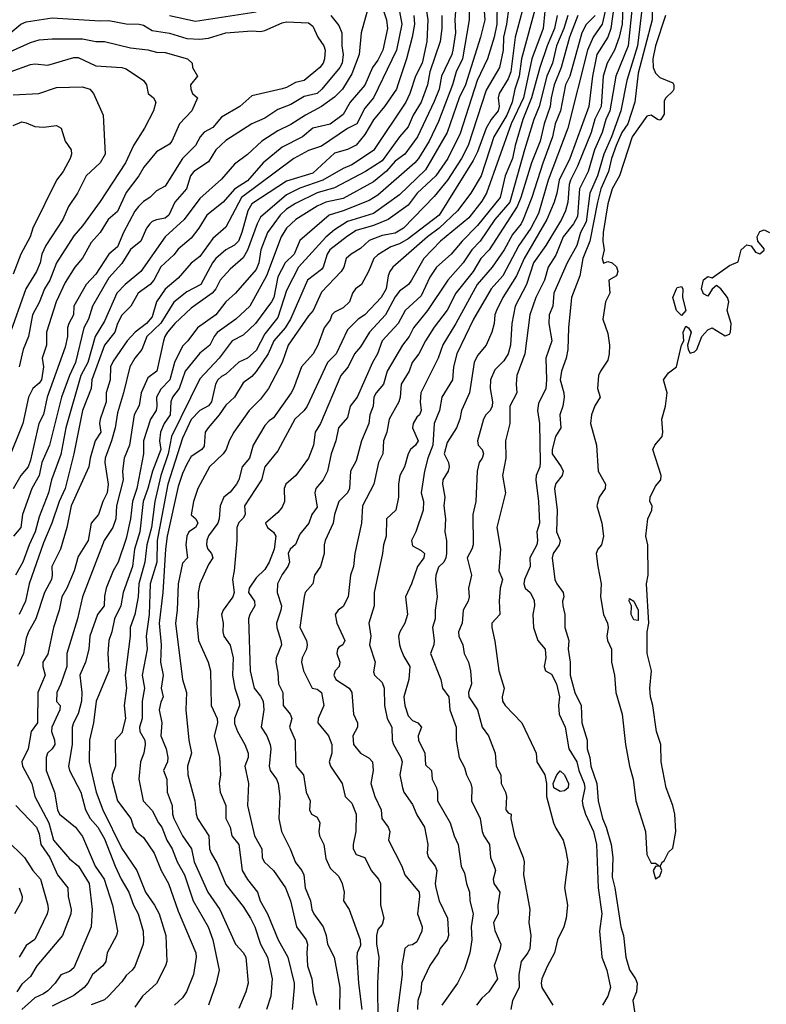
# Model space of a CAD drawing. Header units: metres. Extents: x -51132 to -49532, y -231222 to -229437.
# Tile 134 of 256: x -50923 to -50837, y -230223 to -230110. Entities that reach past the tile are written whole.
import ezdxf

# ---------------------------------------------------------------- set-up
doc = ezdxf.new("R2010")
doc.units = ezdxf.units.M
doc.layers.add('CONTOUR_INDEX', color=1, linetype='Continuous')
doc.layers.add('CONTOUR_INTER', color=3, linetype='Continuous')

msp = doc.modelspace()

# ---------------------------------------------------------------- linework, layer by layer
at = {"layer": 'CONTOUR_INDEX'}
for points, elevation in [([(-50866.7, -230106.26), (-50867.25, -230110.26), (-50867.61, -230111.76), (-50867.65, -230113.26), (-50868.05, -230115.26), (-50869.58, -230117.89), (-50871.68, -230124.26), (-50872.45, -230125.76), (-50874.07, -230128.26), (-50875.58, -230130.11), (-50879.12, -230133.76), (-50880.08, -230134.36), (-50881.58, -230134.63), (-50883.08, -230135.18), (-50884.08, -230136.11), (-50885.14, -230136.76), (-50885.71, -230137.26), (-50886.01, -230138.26), (-50886.31, -230138.76), (-50888.58, -230141.16), (-50889.53, -230143.26), (-50890.08, -230143.87), (-50892.39, -230147.26), (-50893.1, -230149.26), (-50894.69, -230152.26), (-50895.58, -230153.46), (-50896.91, -230154.76), (-50898.66, -230157.26), (-50899.22, -230158.26), (-50899.54, -230159.26), (-50899.89, -230159.76), (-50901.45, -230161.26), (-50902.8, -230163.76), (-50903.32, -230165.26), (-50903.58, -230166.79), (-50903.04, -230167.26), (-50902.83, -230167.76), (-50903.08, -230168.25), (-50903.85, -230168.76), (-50904.07, -230169.26), (-50904.2, -230170.26), (-50903.99, -230171.76), (-50904.58, -230172.37), (-50905.08, -230174.76), (-50905.2, -230177.76), (-50905.4, -230179.26), (-50904.59, -230185.76), (-50904.12, -230187.26), (-50904.2, -230189.26), (-50903.84, -230192.76), (-50903.53, -230194.26), (-50903.99, -230195.76), (-50903.95, -230196.76), (-50903.14, -230199.76), (-50903, -230201.26), (-50902.84, -230201.76), (-50901.56, -230203.76), (-50901.45, -230205.26), (-50901.27, -230205.76), (-50900.58, -230206.97), (-50899.58, -230209.38), (-50897.58, -230211.92), (-50896.76, -230213.26), (-50896.24, -230214.26), (-50895.6, -230216.26), (-50894.77, -230217.76), (-50894.25, -230220.26), (-50894.4, -230222.26), (-50894.92, -230223.76)], 25), ([(-50883.31, -230108.76), (-50884.01, -230111.26), (-50884.21, -230113.76), (-50885.08, -230115.98), (-50886.16, -230117.76), (-50887.08, -230118.69), (-50888.57, -230119.76), (-50890.42, -230120.76), (-50892.08, -230121.84), (-50893.58, -230122.56), (-50895.42, -230123.76), (-50897.08, -230125.27), (-50898.58, -230126.41), (-50900.08, -230128.14), (-50902.58, -230130.35), (-50904.38, -230132.76), (-50906.58, -230134.77), (-50909.36, -230138.76), (-50911.18, -230140.26), (-50912.14, -230141.26), (-50913.58, -230144.47), (-50914.65, -230146.26), (-50915.5, -230149.26), (-50916.29, -230150.76), (-50918.02, -230156.76), (-50918.58, -230159.85), (-50919.68, -230162.76), (-50920.01, -230164.26), (-50921.08, -230167.01), (-50921.54, -230168.76), (-50922.25, -230170.26), (-50922.96, -230172.26), (-50923.83, -230173.76)], 35), ([(-50874.72, -230109.26), (-50874.72, -230110.76), (-50874.89, -230112.26), (-50876.07, -230115.76), (-50876.35, -230117.26), (-50877.08, -230119.26), (-50878, -230120.76), (-50878.58, -230122.1), (-50879.58, -230123.25), (-50881.58, -230126.02), (-50883.48, -230127.26), (-50887.08, -230129.14), (-50889.08, -230129.7), (-50891.58, -230130.95), (-50892.58, -230131.57), (-50893.34, -230132.26), (-50894.79, -230134.26), (-50895.54, -230136.26), (-50895.79, -230137.76), (-50896.08, -230138.52), (-50898.47, -230141.26), (-50899.57, -230142.26), (-50900.72, -230143.76), (-50902.85, -230145.26), (-50903.95, -230146.76), (-50904.58, -230147.38), (-50905.49, -230149.26), (-50906.02, -230151.26), (-50907.08, -230152.33), (-50907.57, -230153.26), (-50907.52, -230154.26), (-50907.62, -230154.76), (-50908.26, -230155.76), (-50909.08, -230158.26), (-50909.08, -230159.76), (-50909.84, -230163.76), (-50910.33, -230165.26), (-50910.57, -230167.26), (-50911.08, -230169.51), (-50911.97, -230172.26), (-50912.58, -230173.26), (-50913.37, -230175.26), (-50913.58, -230176.17), (-50913.61, -230177.26), (-50914.38, -230178.26), (-50915.27, -230180.76), (-50915.36, -230182.26), (-50915.74, -230183.76), (-50916.4, -230185.26), (-50916.18, -230187.26), (-50916.22, -230188.26), (-50916.58, -230189.71), (-50917.14, -230190.76), (-50917.28, -230191.26), (-50917.3, -230193.26), (-50917.71, -230195.76), (-50917.61, -230196.26), (-50916.3, -230198.76), (-50915.77, -230200.76), (-50915.22, -230201.76), (-50914.33, -230202.76), (-50913.58, -230204.1), (-50912.35, -230207.26), (-50911.65, -230208.76), (-50910.76, -230210.26), (-50910.22, -230211.76), (-50909.7, -230212.76), (-50909.11, -230214.76), (-50909.08, -230215.83), (-50909.11, -230216.26), (-50910.08, -230218.84), (-50910.37, -230219.26), (-50911.08, -230219.86), (-50911.58, -230220.59), (-50913.09, -230222.26), (-50913.58, -230222.65), (-50915.08, -230223.24)], 30), ([(-50860.2, -230109.26), (-50860.65, -230110.76), (-50861.51, -230112.76), (-50861.95, -230114.76), (-50862.61, -230116.26), (-50863.5, -230119.76), (-50864.09, -230121.26), (-50865.17, -230124.76), (-50866.89, -230130.76), (-50868.59, -230132.76), (-50870.27, -230135.26), (-50871.25, -230136.26), (-50872.24, -230137.76), (-50874.03, -230139.76), (-50876.37, -230143.26), (-50877.98, -230145.26), (-50878.46, -230146.26), (-50879.22, -230147.26), (-50881, -230150.26), (-50881.42, -230151.76), (-50882.28, -230152.76), (-50882.52, -230153.26), (-50882.61, -230154.26), (-50883.01, -230155.26), (-50883.13, -230156.26), (-50883.94, -230158.26), (-50884.58, -230160.58), (-50885.22, -230161.76), (-50885.34, -230163.76), (-50885.58, -230164.26), (-50886.57, -230165.26), (-50887.07, -230166.76), (-50887.24, -230167.76), (-50888.14, -230169.76), (-50888.27, -230170.26), (-50888.24, -230171.26), (-50888.67, -230172.76), (-50889.36, -230173.76), (-50889.57, -230174.76), (-50890.46, -230175.76), (-50890.57, -230176.26), (-50891.08, -230179.76), (-50890.31, -230181.26), (-50890.22, -230181.76), (-50890.31, -230182.26), (-50890.8, -230183.26), (-50890.86, -230183.76), (-50890.65, -230184.76), (-50889.64, -230186.76), (-50889.08, -230186.89), (-50888.57, -230187.26), (-50888.28, -230188.76), (-50888.96, -230190.26), (-50888.98, -230190.76), (-50887.77, -230192.26), (-50887.36, -230193.26), (-50887.36, -230194.26), (-50887.68, -230195.26), (-50887.51, -230195.76), (-50886.19, -230197.76), (-50885.83, -230199.26), (-50885.08, -230200.02), (-50884.58, -230201.26), (-50884.6, -230203.26), (-50884.93, -230204.76), (-50884.91, -230205.26), (-50884.58, -230205.91), (-50883.58, -230206.26), (-50882.84, -230207.76), (-50881.99, -230208.76), (-50881.77, -230209.26), (-50881.76, -230211.76), (-50881.37, -230213.26), (-50881.58, -230214), (-50882.08, -230214.57), (-50882.24, -230215.26), (-50882.23, -230216.26), (-50881.95, -230217.76), (-50882.11, -230220.76), (-50882.08, -230225.26)], 20), ([(-50853.84, -230108.26), (-50853.94, -230110.26), (-50854.26, -230111.76), (-50854.82, -230113.26), (-50855.64, -230114.76), (-50856.12, -230116.26), (-50856.34, -230119.76), (-50857.08, -230121.22), (-50857.51, -230122.76), (-50859.08, -230126.62), (-50859.88, -230128.26), (-50860.03, -230128.76), (-50860.2, -230130.76), (-50860.46, -230131.76), (-50860.93, -230132.76), (-50862.72, -230135.76), (-50864.16, -230137.76), (-50864.97, -230140.26), (-50866.27, -230142.76), (-50866.63, -230144.76), (-50866.79, -230147.26), (-50867.08, -230148.25), (-50867.58, -230149.07), (-50868.58, -230150.09), (-50869.1, -230151.26), (-50869.14, -230152.26), (-50868.88, -230153.76), (-50868.91, -230154.26), (-50869.14, -230154.76), (-50869.63, -230155.26), (-50869.91, -230155.76), (-50870.6, -230158.26), (-50870.53, -230158.76), (-50870.07, -230159.26), (-50869.89, -230159.76), (-50870.04, -230160.26), (-50870.4, -230160.76), (-50870.65, -230161.76), (-50870.78, -230165.26), (-50871.12, -230166.76), (-50871.09, -230170.26), (-50871.23, -230170.76), (-50871.79, -230171.76), (-50871.27, -230173.76), (-50871.62, -230175.26), (-50871.55, -230176.26), (-50871.66, -230176.76), (-50872.26, -230177.76), (-50872.36, -230179.26), (-50872.78, -230180.26), (-50872.76, -230180.76), (-50872.28, -230181.76), (-50872.15, -230182.76), (-50871.65, -230183.76), (-50871.42, -230184.76), (-50871.3, -230186.26), (-50871.65, -230187.26), (-50871.59, -230187.76), (-50870.59, -230189.26), (-50870.06, -230191.26), (-50869.32, -230192.26), (-50868.57, -230194.26), (-50868.44, -230195.76), (-50867.92, -230196.76), (-50867.88, -230197.76), (-50867.36, -230198.76), (-50867.26, -230199.26), (-50867.34, -230200.76), (-50867.08, -230201.11), (-50866.73, -230201.26), (-50866.77, -230201.76), (-50866.32, -230203.76), (-50865.32, -230206.26), (-50865.22, -230206.76), (-50865.29, -230208.26), (-50864.58, -230212.26), (-50864.67, -230213.76), (-50864.45, -230215.26), (-50864.56, -230216.76), (-50864.78, -230217.26), (-50865.55, -230218.26), (-50865.84, -230219.76), (-50865.78, -230221.26), (-50866.57, -230222.76), (-50866.77, -230223.76)], 15), ([(-50924.08, -230118.42), (-50921.13, -230118.26), (-50919.08, -230117.58), (-50916.08, -230117.49), (-50915.27, -230117.76), (-50914.84, -230118.26), (-50913.72, -230120.76), (-50913.49, -230125.26), (-50914.08, -230126.26), (-50915.68, -230127.76), (-50916.68, -230129.76), (-50917.72, -230131.26), (-50918.35, -230132.76), (-50920.33, -230135.76), (-50920.77, -230136.76), (-50920.99, -230137.76), (-50921.39, -230138.76), (-50922.62, -230140.76), (-50924.58, -230146.3)], 40), ([(-50923.39, -230209.76), (-50923.05, -230210.76), (-50923.1, -230211.26), (-50923.94, -230212.76)], 35)]:
    msp.add_lwpolyline(points, dxfattribs=dict(at, elevation=elevation))
at = {"layer": 'CONTOUR_INTER'}
for points, elevation in [([(-50868.29, -230104.76), (-50868.38, -230110.26), (-50868.67, -230111.76), (-50869.46, -230114.26), (-50870.62, -230116.76), (-50872.58, -230122.87), (-50874.03, -230125.76), (-50875.41, -230127.76), (-50877.54, -230129.76), (-50878.58, -230131.11), (-50880.9, -230132.76), (-50882.58, -230133.48), (-50884.58, -230134.04), (-50885.58, -230134.69), (-50887.59, -230136.26), (-50887.93, -230136.76), (-50888.38, -230138.26), (-50888.58, -230138.55), (-50890.17, -230139.76), (-50892.12, -230144.26), (-50892.76, -230145.26), (-50894.07, -230146.76), (-50894.7, -230148.26), (-50896.08, -230150.27), (-50896.58, -230150.86), (-50897.58, -230151.58), (-50898.58, -230153.24), (-50899.58, -230154.17), (-50900.34, -230155.26), (-50901.64, -230156.76), (-50901.95, -230157.26), (-50902.08, -230158.9), (-50902.34, -230159.26), (-50903.58, -230160.08), (-50904.08, -230160.97), (-50904.58, -230162.02), (-50905.08, -230163.53), (-50906.34, -230169.26), (-50906.55, -230170.76), (-50906.84, -230175.76), (-50907.26, -230179.26), (-50907.04, -230181.76), (-50907.1, -230183.76), (-50906.82, -230185.26), (-50907.02, -230186.76), (-50906.79, -230187.76), (-50907.08, -230188.37), (-50907.25, -230189.26), (-50906.95, -230190.76), (-50907.08, -230192.26), (-50906.46, -230193.76), (-50906.28, -230194.76), (-50906.29, -230195.26), (-50906.77, -230196.26), (-50906.37, -230197.26), (-50906.33, -230198.76), (-50905.75, -230200.26), (-50905.73, -230201.26), (-50905.57, -230201.76), (-50904.57, -230203.76), (-50903.54, -230205.26), (-50903.22, -230206.76), (-50901.66, -230210.26), (-50900.28, -230212.26), (-50898.49, -230216.26), (-50897.58, -230217.23), (-50897.27, -230217.76), (-50897.02, -230220.76), (-50897.27, -230221.76), (-50898.08, -230223.67)], 26), ([(-50871.52, -230105.76), (-50871.54, -230109.76), (-50872.32, -230114.26), (-50873.07, -230115.76), (-50873.47, -230117.26), (-50875.08, -230121.47), (-50876.15, -230123.76), (-50877.39, -230125.76), (-50877.8, -230126.26), (-50882.08, -230129.96), (-50883.08, -230130.59), (-50886.08, -230131.77), (-50887.69, -230132.26), (-50891.08, -230135.19), (-50891.7, -230136.76), (-50892.74, -230137.76), (-50893.58, -230139.38), (-50894.05, -230141.76), (-50894.34, -230142.26), (-50896.17, -230144.76), (-50897.58, -230146.1), (-50898.84, -230146.76), (-50900.34, -230148.76), (-50902.58, -230151.12), (-50905.86, -230157.76), (-50906.23, -230159.76), (-50907.07, -230162.26), (-50907.78, -230165.26), (-50908.15, -230168.26), (-50908.7, -230170.26), (-50908.9, -230172.26), (-50909.61, -230174.76), (-50909.7, -230176.26), (-50910.07, -230178.26), (-50910.59, -230179.76), (-50910.6, -230180.76), (-50911.19, -230185.26), (-50911.02, -230186.76), (-50911.3, -230188.76), (-50911.15, -230190.26), (-50911.58, -230191.91), (-50912.34, -230192.76), (-50912.31, -230195.76), (-50912.68, -230196.76), (-50912.71, -230197.26), (-50912.05, -230199.76), (-50910.52, -230201.76), (-50910.23, -230202.76), (-50909.93, -230203.26), (-50909.08, -230203.96), (-50907.84, -230205.76), (-50907.04, -230207.76), (-50906.2, -230209.26), (-50905.08, -230212.44), (-50903.05, -230217.26), (-50903, -230217.76), (-50903.3, -230219.76), (-50904.13, -230221.76), (-50904.58, -230222.43), (-50905.51, -230223.26)], 28), ([(-50855.41, -230106.76), (-50856.25, -230110.26), (-50857.28, -230111.76), (-50857.94, -230113.26), (-50860.19, -230122.26), (-50862.46, -230128.26), (-50863.58, -230132.07), (-50864.47, -230133.76), (-50865.83, -230135.76), (-50867.67, -230139.26), (-50869.01, -230140.76), (-50871.06, -230144.26), (-50872.97, -230148.26), (-50873.35, -230149.76), (-50873.47, -230151.26), (-50874.7, -230153.26), (-50874.96, -230154.76), (-50875.57, -230156.26), (-50875.73, -230158.76), (-50876.31, -230160.26), (-50876.71, -230161.76), (-50877.07, -230164.26), (-50876.81, -230165.26), (-50876.85, -230166.26), (-50877.68, -230168.76), (-50878.2, -230169.76), (-50878.08, -230170.38), (-50877.08, -230170.9), (-50876.69, -230171.26), (-50876.79, -230171.76), (-50877.5, -230172.76), (-50878.18, -230174.76), (-50878.88, -230176.26), (-50878.64, -230178.26), (-50878.96, -230179.26), (-50879.56, -230180.26), (-50879.68, -230180.76), (-50879.59, -230181.76), (-50879.42, -230182.26), (-50879.08, -230183.11), (-50878.38, -230184.26), (-50878.49, -230185.76), (-50879.07, -230187.76), (-50878.97, -230188.76), (-50878.58, -230189.94), (-50878.08, -230190.49), (-50877.45, -230190.76), (-50877.03, -230191.26), (-50877.43, -230192.26), (-50877.41, -230192.76), (-50876.66, -230194.26), (-50876.58, -230195.6), (-50875.91, -230196.26), (-50875.81, -230197.26), (-50875.31, -230198.26), (-50875.2, -230198.76), (-50875.21, -230199.76), (-50873.74, -230202.26), (-50873.29, -230203.76), (-50872.82, -230204.76), (-50872.46, -230207.26), (-50872.08, -230208.07), (-50871.87, -230209.26), (-50871.5, -230210.26), (-50871.47, -230211.26), (-50871.09, -230212.76), (-50871.34, -230214.26), (-50871.26, -230215.76), (-50871.49, -230217.26), (-50872.08, -230219.13), (-50872.9, -230220.76), (-50874.7, -230223.26)], 17), ([(-50879.78, -230107.76), (-50879.32, -230110.26), (-50879.93, -230113.26), (-50882.56, -230118.76), (-50883.58, -230119.95), (-50884.5, -230121.76), (-50885.58, -230122.29), (-50888.58, -230124.34), (-50890.08, -230124.82), (-50891.76, -230125.76), (-50897.78, -230130.26), (-50899.58, -230133.64), (-50901.08, -230134.97), (-50902.58, -230137.05), (-50903.58, -230137.79), (-50905.08, -230139.54), (-50906.58, -230140.79), (-50907.57, -230142.26), (-50908.08, -230143.99), (-50908.74, -230144.76), (-50910.02, -230145.76), (-50910.94, -230146.76), (-50912.58, -230149.11), (-50912.86, -230149.76), (-50912.92, -230151.26), (-50913.36, -230152.76), (-50913.38, -230153.76), (-50914.06, -230155.76), (-50914.13, -230156.26), (-50913.99, -230157.26), (-50914.63, -230158.26), (-50915.23, -230160.26), (-50915.37, -230161.26), (-50917.42, -230165.76), (-50917.89, -230168.26), (-50918.63, -230170.76), (-50919.62, -230172.76), (-50919.58, -230173.76), (-50919.67, -230174.26), (-50920.48, -230175.76), (-50921.47, -230178.76), (-50922.32, -230180.26), (-50922.58, -230181.01), (-50922.91, -230182.76), (-50923.57, -230184.26)], 33), ([(-50881.9, -230107.26), (-50881.08, -230109.79), (-50880.96, -230110.76), (-50881.49, -230113.26), (-50882.08, -230114.43), (-50882.68, -230115.26), (-50883.58, -230117.31), (-50885.27, -230119.26), (-50886.08, -230120.67), (-50887.58, -230121.79), (-50889.58, -230122.24), (-50890.74, -230123.26), (-50893.08, -230124.43), (-50895.3, -230126.26), (-50897.08, -230128.33), (-50898.58, -230129.3), (-50899.89, -230130.76), (-50901.78, -230132.26), (-50902.68, -230133.76), (-50903.58, -230134.93), (-50905.08, -230136.2), (-50905.58, -230136.86), (-50907.08, -230138.23), (-50907.89, -230139.76), (-50908.32, -230140.26), (-50909.7, -230141.26), (-50910.52, -230142.76), (-50911.58, -230143.78), (-50912.08, -230144.74), (-50912.38, -230145.76), (-50913.56, -230147.26), (-50915.04, -230151.26), (-50915.11, -230152.26), (-50916.08, -230154.79), (-50917.08, -230159.76), (-50918.08, -230163.76), (-50918.8, -230165.26), (-50919.64, -230167.76), (-50920.58, -230170.04), (-50922.24, -230174.76), (-50922.68, -230176.76), (-50923.39, -230178.26)], 34), ([(-50876.61, -230107.76), (-50876.33, -230109.76), (-50876.43, -230112.26), (-50876.97, -230114.76), (-50877.73, -230116.26), (-50878.38, -230118.26), (-50878.87, -230119.26), (-50882.58, -230124.84), (-50885.08, -230126.47), (-50886.08, -230126.89), (-50888.41, -230128.26), (-50891.08, -230129.15), (-50892.58, -230129.92), (-50895.58, -230132.49), (-50895.97, -230133.26), (-50897.08, -230136.32), (-50897.58, -230137.21), (-50899.08, -230138.51), (-50900.24, -230139.76), (-50900.74, -230140.76), (-50901.15, -230141.26), (-50903.58, -230142.99), (-50905.48, -230144.76), (-50906.3, -230145.76), (-50906.62, -230146.26), (-50906.76, -230146.76), (-50907.52, -230150.26), (-50908.58, -230151.02), (-50909.32, -230152.76), (-50909.58, -230154.22), (-50910.15, -230155.26), (-50910.68, -230158.76), (-50911.28, -230160.26), (-50911.5, -230161.76), (-50911.43, -230162.76), (-50912.18, -230165.76), (-50912.27, -230167.26), (-50912.62, -230168.26), (-50913.59, -230169.76), (-50916.11, -230176.26), (-50916.68, -230178.76), (-50917.9, -230182.76), (-50917.91, -230184.26), (-50918.58, -230186.27), (-50919.06, -230187.26), (-50919.08, -230188.28), (-50918.66, -230188.76), (-50918.71, -230189.26), (-50919.62, -230191.26), (-50919.65, -230191.76), (-50919.33, -230192.76), (-50919.3, -230193.26), (-50919.58, -230193.76), (-50920.12, -230194.26), (-50920.27, -230194.76), (-50920.29, -230196.26), (-50919.33, -230198.76), (-50918.96, -230200.76), (-50918.76, -230201.26), (-50916.89, -230202.76), (-50916.08, -230203.85), (-50914.62, -230207.26), (-50913.59, -230208.76), (-50912.63, -230211.76), (-50912.05, -230214.76), (-50912.17, -230215.26), (-50913.26, -230217.26), (-50913.42, -230218.26), (-50913.74, -230218.76), (-50914.96, -230219.76), (-50915.47, -230220.76), (-50915.89, -230221.26), (-50917.08, -230222.16), (-50919.58, -230223.41)], 31), ([(-50869.96, -230107.26), (-50869.75, -230109.76), (-50870.24, -230111.76), (-50871.97, -230117.26), (-50872.7, -230118.76), (-50874.09, -230122.76), (-50876.58, -230127.05), (-50879.58, -230129.92), (-50882.58, -230132.09), (-50885.58, -230133.02), (-50887.08, -230133.96), (-50888.08, -230134.81), (-50891.23, -230138.26), (-50892.58, -230140.95), (-50893.58, -230144.08), (-50895.08, -230145.95), (-50896.08, -230147.88), (-50897.08, -230148.73), (-50898.08, -230149.22), (-50899.58, -230150.59), (-50900.08, -230150.85), (-50900.5, -230151.26), (-50900.77, -230151.76), (-50901.24, -230153.76), (-50901.58, -230154.24), (-50902.58, -230154.77), (-50903.58, -230155.81), (-50904.58, -230157.95), (-50906.27, -230163.26), (-50907.49, -230169.76), (-50907.54, -230172.26), (-50908.3, -230174.76), (-50908.4, -230178.26), (-50908.77, -230180.76), (-50908.66, -230182.26), (-50909.23, -230185.26), (-50908.94, -230186.76), (-50909.24, -230188.26), (-50909.22, -230190.26), (-50909.53, -230191.26), (-50909.48, -230191.76), (-50908.92, -230192.76), (-50908.88, -230193.26), (-50909.05, -230194.26), (-50909.41, -230195.26), (-50909.59, -230197.26), (-50909.11, -230199.76), (-50908.08, -230200.85), (-50907.36, -230202.26), (-50906.95, -230202.76), (-50906.38, -230204.26), (-50905.75, -230205.26), (-50905.18, -230206.76), (-50904.33, -230208.26), (-50903.34, -230211.26), (-50901.63, -230214.26), (-50901.09, -230215.76), (-50900.34, -230219.26), (-50900.69, -230220.76), (-50901.6, -230223.26)], 27), ([(-50865.19, -230107.76), (-50866.27, -230111.76), (-50866.76, -230115.76), (-50867.08, -230116.56), (-50868.1, -230118.26), (-50868.21, -230118.76), (-50868.11, -230119.76), (-50868.23, -230120.26), (-50869.03, -230121.26), (-50869.58, -230122.24), (-50870.58, -230124.99), (-50871.08, -230125.98), (-50875.01, -230132.26), (-50878.58, -230135.02), (-50879.58, -230135.56), (-50880.58, -230135.93), (-50882.08, -230136.83), (-50882.52, -230137.26), (-50883.14, -230138.76), (-50883.97, -230140.26), (-50884.65, -230140.76), (-50885.01, -230141.26), (-50885.35, -230142.26), (-50886.08, -230142.95), (-50887.08, -230143.45), (-50887.36, -230143.76), (-50887.58, -230144.33), (-50888.25, -230145.26), (-50888.99, -230147.26), (-50889.51, -230148.26), (-50890.86, -230149.76), (-50891.78, -230152.26), (-50892.07, -230152.76), (-50894.08, -230155.64), (-50894.58, -230155.96), (-50895.08, -230156.5), (-50896.44, -230158.76), (-50896.87, -230160.26), (-50897.69, -230161.26), (-50898.09, -230162.76), (-50898.35, -230163.26), (-50899.08, -230164.18), (-50899.82, -230164.76), (-50900.25, -230165.76), (-50900.35, -230167.26), (-50900.52, -230167.76), (-50901.58, -230169.2), (-50901.78, -230169.76), (-50901.83, -230170.26), (-50901.67, -230170.76), (-50901.24, -230171.26), (-50901.07, -230171.76), (-50901.58, -230172.53), (-50902.58, -230174.76), (-50902.76, -230175.76), (-50902.73, -230177.26), (-50902.91, -230179.26), (-50902.73, -230181.26), (-50901.64, -230183.76), (-50901.37, -230184.76), (-50901.26, -230188.76), (-50900.57, -230190.26), (-50900.54, -230190.76), (-50900.93, -230192.26), (-50900.31, -230194.76), (-50900.21, -230196.76), (-50900.35, -230197.76), (-50900.25, -230198.76), (-50899.6, -230200.26), (-50899.59, -230201.76), (-50899.1, -230202.76), (-50898.9, -230203.76), (-50898.07, -230204.76), (-50897.72, -230207.76), (-50897.08, -230208.82), (-50895.93, -230210.26), (-50895.62, -230211.26), (-50894.78, -230212.76), (-50893.55, -230215.76), (-50892.44, -230217.76), (-50891.71, -230220.76), (-50891.71, -230221.26), (-50891.95, -230223.76)], 24), ([(-50863.76, -230107.76), (-50865.51, -230114.26), (-50865.8, -230116.26), (-50866.3, -230117.76), (-50866.61, -230119.26), (-50867.23, -230120.76), (-50868.7, -230123.26), (-50870.17, -230127.76), (-50871.35, -230129.76), (-50872.89, -230131.76), (-50875, -230133.76), (-50876.36, -230134.76), (-50880.36, -230138.26), (-50880.71, -230138.76), (-50880.88, -230139.26), (-50881.13, -230140.76), (-50881.71, -230141.76), (-50883.58, -230143.76), (-50884.34, -230144.26), (-50885.58, -230145.49), (-50886.88, -230148.26), (-50887.86, -230149.26), (-50890.21, -230154.26), (-50890.58, -230154.77), (-50891.62, -230155.76), (-50893.58, -230159.44), (-50895.11, -230161.26), (-50895.49, -230162.76), (-50897.42, -230165.76), (-50897.34, -230166.76), (-50897.58, -230167.19), (-50898.08, -230167.66), (-50898.33, -230168.26), (-50898.3, -230169.76), (-50898.63, -230173.26), (-50898.83, -230174.26), (-50898.62, -230175.76), (-50898.79, -230176.26), (-50899.91, -230177.76), (-50900.08, -230178.26), (-50899.89, -230179.26), (-50899.93, -230180.26), (-50899.81, -230180.76), (-50899.08, -230181.81), (-50898.73, -230183.26), (-50898.81, -230185.26), (-50898.56, -230186.76), (-50898.04, -230188.26), (-50898.01, -230188.76), (-50898.58, -230190.25), (-50898.58, -230190.82), (-50898.26, -230191.76), (-50897.39, -230193.26), (-50897.01, -230194.26), (-50897.02, -230194.76), (-50897.39, -230195.76), (-50896.97, -230197.76), (-50897.08, -230200.26), (-50896.28, -230203.76), (-50895.43, -230205.26), (-50895.39, -230206.26), (-50895.18, -230206.76), (-50894.08, -230207.75), (-50892.73, -230209.76), (-50892.12, -230211.26), (-50891.43, -230214.26), (-50890.34, -230215.76), (-50890.19, -230216.26), (-50890.27, -230217.26), (-50890.18, -230218.76), (-50889.67, -230220.26), (-50889.53, -230221.76), (-50889.1, -230223.26)], 23), ([(-50887.49, -230109.26), (-50886.58, -230110.42), (-50886.24, -230111.26), (-50886.23, -230112.76), (-50886.08, -230113.76), (-50886.2, -230114.76), (-50886.44, -230115.26), (-50888.51, -230117.76), (-50889.08, -230118.26), (-50890.58, -230118.61), (-50892.08, -230119.51), (-50893.58, -230120.09), (-50895.08, -230121.09), (-50896.58, -230121.76), (-50899.58, -230123.66), (-50900.72, -230124.76), (-50901.58, -230126.12), (-50903.27, -230127.26), (-50903.64, -230127.76), (-50904.12, -230129.26), (-50905.47, -230130.76), (-50906.16, -230132.26), (-50906.58, -230132.62), (-50907.58, -230132.8), (-50908.08, -230132.99), (-50908.36, -230133.26), (-50908.71, -230133.76), (-50909.37, -230135.26), (-50910.58, -230136.24), (-50911.58, -230137.84), (-50913.08, -230139.51), (-50914.94, -230142.76), (-50915.42, -230144.26), (-50915.96, -230145.26), (-50916.89, -230149.26), (-50917.59, -230150.76), (-50918.51, -230153.26), (-50919.9, -230158.76), (-50920.79, -230160.76), (-50921.1, -230162.26), (-50921.92, -230163.76), (-50922.99, -230166.76), (-50923.22, -230168.26), (-50924.06, -230169.26)], 36), ([(-50877.92, -230109.26), (-50877.87, -230110.26), (-50878.12, -230111.76), (-50878.78, -230114.26), (-50879.76, -230117.26), (-50879.94, -230117.76), (-50881.29, -230119.76), (-50882.58, -230121.31), (-50883.58, -230122.99), (-50884.58, -230124.23), (-50885.58, -230124.71), (-50887.08, -230125.13), (-50889.58, -230127.44), (-50892.58, -230128.36), (-50896.58, -230130.98), (-50897.07, -230131.76), (-50897.75, -230134.26), (-50898.14, -230135.26), (-50898.58, -230135.75), (-50899.58, -230136.27), (-50900.73, -230137.26), (-50901.12, -230137.76), (-50902.48, -230140.26), (-50904.08, -230141.1), (-50905.58, -230142.28), (-50907.08, -230144.72), (-50908.68, -230146.26), (-50909.26, -230147.76), (-50910.08, -230148.73), (-50910.63, -230149.76), (-50911.37, -230152.76), (-50912.08, -230155.05), (-50912.33, -230156.76), (-50912.74, -230158.26), (-50913.49, -230160.26), (-50913.53, -230160.76), (-50913.14, -230163.26), (-50913.26, -230164.26), (-50913.76, -230165.26), (-50914.24, -230166.76), (-50915.09, -230167.76), (-50915.44, -230169.76), (-50916.58, -230171.6), (-50917.07, -230173.26), (-50917.91, -230175.26), (-50918.48, -230176.26), (-50918.8, -230177.76), (-50919.45, -230179.76), (-50920.08, -230182.85), (-50920.65, -230183.76), (-50920.65, -230184.26), (-50920.38, -230185.26), (-50921.26, -230187.26), (-50921.28, -230190.76), (-50922, -230191.76), (-50922.34, -230193.76), (-50923.08, -230195.26), (-50923, -230195.76), (-50921.95, -230197.76), (-50921.6, -230199.26), (-50919.97, -230202.26), (-50919.43, -230204.26), (-50917.58, -230206.44), (-50916.56, -230207.26), (-50915.34, -230209.26), (-50914.98, -230212.26), (-50915.09, -230214.26), (-50917.08, -230218.99), (-50917.58, -230219.42), (-50918.58, -230219.77), (-50919.24, -230220.76), (-50920.08, -230221.62), (-50920.58, -230221.99), (-50921.58, -230222.44), (-50923.08, -230223.77)], 32), ([(-50873.08, -230108.26), (-50873.2, -230109.76), (-50873.12, -230111.26), (-50873.42, -230113.26), (-50873.54, -230113.76), (-50874.74, -230116.26), (-50875.03, -230117.76), (-50875.58, -230119.17), (-50877.5, -230123.26), (-50878.96, -230125.26), (-50880.08, -230126.06), (-50881.08, -230127.22), (-50882.58, -230128.43), (-50886.08, -230130.36), (-50888.08, -230130.78), (-50889.08, -230131.25), (-50891.51, -230132.76), (-50892.58, -230133.76), (-50893.2, -230134.76), (-50894.89, -230139.26), (-50896.84, -230142.76), (-50898.44, -230144.26), (-50900.58, -230145.81), (-50900.94, -230146.26), (-50901.42, -230147.26), (-50902.58, -230148.16), (-50904.28, -230150.26), (-50904.98, -230152.26), (-50905.74, -230153.26), (-50905.91, -230153.76), (-50905.99, -230155.26), (-50906.68, -230156.26), (-50907.1, -230157.26), (-50907.23, -230158.26), (-50907.07, -230159.26), (-50908.03, -230161.76), (-50908.56, -230163.76), (-50909.11, -230165.26), (-50909.49, -230168.76), (-50910.09, -230170.76), (-50910.34, -230172.76), (-50911.4, -230175.76), (-50911.68, -230177.26), (-50912.43, -230178.76), (-50912.73, -230180.26), (-50913.08, -230181.26), (-50913.17, -230182.76), (-50913.07, -230184.76), (-50914.51, -230188.26), (-50914.84, -230190.76), (-50915.29, -230192.76), (-50915.34, -230195.26), (-50914.53, -230198.76), (-50913.74, -230200.76), (-50911.58, -230205.24), (-50909.82, -230207.76), (-50908.84, -230210.26), (-50907.79, -230211.76), (-50907.26, -230212.76), (-50906.48, -230215.26), (-50906.37, -230218.26), (-50906.52, -230218.76), (-50907.58, -230220.79), (-50909.17, -230222.26), (-50910.08, -230223.5)], 29), ([(-50906.08, -230109.27), (-50903.08, -230109.92), (-50896.08, -230108.84)], 36), ([(-50862.82, -230108.76), (-50863.03, -230110.76), (-50864.33, -230114.26), (-50865.29, -230118.76), (-50866.7, -230121.76), (-50869.54, -230129.76), (-50870.08, -230130.68), (-50871.58, -230132.59), (-50874.87, -230135.26), (-50876.77, -230137.26), (-50878.18, -230139.76), (-50878.54, -230140.26), (-50879.58, -230141.05), (-50880.08, -230141.68), (-50881.19, -230143.76), (-50883.05, -230145.76), (-50884.08, -230147.45), (-50884.76, -230148.26), (-50885.48, -230149.76), (-50886.33, -230150.76), (-50888.69, -230156.26), (-50889.3, -230157.26), (-50889.47, -230158.76), (-50890.08, -230160.26), (-50891.52, -230162.26), (-50892.67, -230163.26), (-50892.87, -230163.76), (-50892.83, -230165.26), (-50893.08, -230165.91), (-50893.58, -230166.53), (-50895, -230167.76), (-50894.77, -230168.26), (-50894.08, -230168.79), (-50893.84, -230169.26), (-50894.01, -230170.76), (-50894.59, -230172.26), (-50895.08, -230173.09), (-50896.08, -230174.06), (-50896.9, -230175.26), (-50896.97, -230175.76), (-50896.3, -230176.76), (-50896.24, -230177.26), (-50896.84, -230178.26), (-50896.97, -230178.76), (-50896.78, -230184.76), (-50896.33, -230186.76), (-50895.58, -230187.68), (-50895.3, -230188.26), (-50895.2, -230189.26), (-50895.51, -230191.26), (-50894.87, -230192.26), (-50894.49, -230193.26), (-50894.41, -230193.76), (-50894.59, -230195.76), (-50894.48, -230196.26), (-50893.74, -230197.26), (-50893.57, -230197.76), (-50893.37, -230199.26), (-50893.48, -230201.76), (-50893.18, -230203.26), (-50892.18, -230205.26), (-50891.58, -230206.86), (-50890.82, -230207.76), (-50890.61, -230208.26), (-50890.43, -230209.76), (-50889.85, -230211.26), (-50889.67, -230212.26), (-50889.46, -230212.76), (-50888.38, -230214.26), (-50888.03, -230215.26), (-50887.89, -230216.26), (-50887.09, -230217.76), (-50886.44, -230221.26), (-50886.5, -230223.76)], 22), ([(-50861.42, -230109.26), (-50861.72, -230110.76), (-50862.58, -230112.76), (-50863.4, -230115.26), (-50864.39, -230118.76), (-50865.39, -230121.26), (-50866.26, -230124.26), (-50866.57, -230125.76), (-50867.42, -230127.76), (-50868, -230130.26), (-50870.58, -230133.48), (-50872.36, -230135.26), (-50873.63, -230136.76), (-50875.3, -230138.26), (-50876.08, -230139.41), (-50877.08, -230141.58), (-50878.92, -230143.26), (-50879.74, -230144.76), (-50881.59, -230146.76), (-50882.11, -230148.26), (-50882.71, -230149.26), (-50884.46, -230153.26), (-50885.25, -230154.26), (-50885.58, -230155.6), (-50886.62, -230156.76), (-50886.93, -230158.26), (-50887.47, -230159.76), (-50887.87, -230161.76), (-50888.37, -230162.76), (-50889.2, -230163.76), (-50889.35, -230164.26), (-50889.08, -230165.92), (-50889.68, -230166.76), (-50890.02, -230167.76), (-50891.08, -230169.03), (-50891.58, -230170.2), (-50892.19, -230170.76), (-50892.4, -230171.26), (-50892.27, -230172.26), (-50892.45, -230172.76), (-50893.08, -230173.65), (-50893.64, -230174.76), (-50893.66, -230175.76), (-50893.18, -230177.26), (-50893.24, -230177.76), (-50893.75, -230179.26), (-50893.73, -230179.76), (-50893.24, -230181.26), (-50893.19, -230181.76), (-50893.77, -230183.26), (-50893.83, -230183.76), (-50893.58, -230184.95), (-50893.53, -230186.26), (-50893.01, -230187.26), (-50892.99, -230188.76), (-50892.17, -230189.76), (-50892, -230190.26), (-50892.25, -230191.26), (-50891.59, -230192.76), (-50891.58, -230195.27), (-50891.48, -230195.76), (-50890.65, -230196.76), (-50890.34, -230198.76), (-50889.88, -230199.76), (-50889.93, -230200.76), (-50889.7, -230201.26), (-50889.08, -230201.63), (-50888.76, -230202.26), (-50888.86, -230203.26), (-50888.78, -230203.76), (-50888.28, -230204.76), (-50888.08, -230206.39), (-50887.58, -230207.49), (-50886.58, -230208.46), (-50886.17, -230209.26), (-50885.94, -230210.26), (-50886.05, -230211.26), (-50885.37, -230212.26), (-50884.13, -230215.76), (-50884.08, -230216.42), (-50884.45, -230217.26), (-50884.48, -230217.76), (-50884.31, -230220.76), (-50883.93, -230223.76)], 21), ([(-50859.04, -230109.26), (-50859.98, -230111.76), (-50860.96, -230115.26), (-50861.77, -230117.26), (-50862.12, -230118.76), (-50862.21, -230119.76), (-50862.93, -230121.76), (-50863.38, -230123.76), (-50864.37, -230126.26), (-50865.59, -230130.26), (-50866.01, -230131.26), (-50869.25, -230136.26), (-50870.22, -230137.26), (-50871.08, -230138.78), (-50873.1, -230141.26), (-50874.08, -230143.21), (-50875.58, -230145.18), (-50876.58, -230146.76), (-50877.35, -230148.26), (-50878.11, -230149.26), (-50878.45, -230150.26), (-50879.4, -230151.76), (-50879.51, -230153.26), (-50879.67, -230153.76), (-50880.77, -230155.76), (-50881.03, -230157.26), (-50881.43, -230158.26), (-50881.49, -230159.76), (-50881.99, -230160.76), (-50882.55, -230163.26), (-50883.83, -230165.76), (-50883.94, -230167.76), (-50884.73, -230171.26), (-50884.89, -230172.76), (-50885.24, -230173.76), (-50885.49, -230176.26), (-50886.08, -230177.37), (-50886.66, -230177.76), (-50887, -230178.26), (-50886.81, -230179.26), (-50885.87, -230181.26), (-50886.09, -230181.76), (-50886.58, -230182.04), (-50886.71, -230182.26), (-50886.79, -230182.76), (-50886.46, -230183.76), (-50886.53, -230184.26), (-50886.98, -230184.76), (-50887.13, -230185.26), (-50886.93, -230185.76), (-50885.37, -230186.76), (-50885.07, -230187.26), (-50884.88, -230189.76), (-50884.42, -230190.76), (-50884.42, -230191.26), (-50884.94, -230192.26), (-50884.87, -230193.26), (-50884.08, -230194.26), (-50883.08, -230194.84), (-50882.7, -230195.26), (-50882.63, -230196.26), (-50882.9, -230197.76), (-50882.42, -230199.26), (-50881.69, -230200.76), (-50881.62, -230201.76), (-50880.9, -230202.76), (-50880.71, -230203.26), (-50880.84, -230204.26), (-50879.32, -230207.26), (-50878.98, -230208.26), (-50877.3, -230210.26), (-50877.26, -230210.76), (-50877.5, -230212.76), (-50876.96, -230214.26), (-50876.99, -230214.76), (-50877.58, -230215.97), (-50878.08, -230216.31), (-50878.58, -230216.4), (-50878.96, -230216.76), (-50879.33, -230218.76), (-50879.28, -230219.76), (-50880.12, -230226.26)], 19), ([(-50857.04, -230109.26), (-50858.08, -230110.32), (-50858.58, -230111.29), (-50859.97, -230116.26), (-50860.45, -230117.26), (-50861.03, -230120.26), (-50861.63, -230121.76), (-50861.95, -230123.26), (-50863.08, -230126.27), (-50864.35, -230130.26), (-50865.33, -230132.76), (-50865.58, -230133.26), (-50866.58, -230134.5), (-50867.53, -230136.26), (-50868.9, -230138.26), (-50870.64, -230140.26), (-50873.08, -230144.75), (-50874.58, -230147.22), (-50875.13, -230148.76), (-50877.13, -230152.76), (-50877.2, -230153.76), (-50877.1, -230154.76), (-50877.29, -230155.26), (-50877.58, -230155.53), (-50877.99, -230156.26), (-50878.07, -230156.76), (-50877.42, -230158.26), (-50877.73, -230158.76), (-50878.31, -230159.26), (-50878.57, -230159.76), (-50878.99, -230161.26), (-50879.55, -230162.26), (-50879.71, -230163.26), (-50879.7, -230164.76), (-50880, -230166.26), (-50881.09, -230167.26), (-50881.11, -230169.26), (-50881.44, -230170.26), (-50881.52, -230171.26), (-50882.5, -230175.76), (-50882.48, -230177.26), (-50883.12, -230179.26), (-50882.88, -230180.76), (-50883.04, -230181.76), (-50882.39, -230183.76), (-50882.58, -230184.88), (-50882.47, -230185.26), (-50881.58, -230186.12), (-50881.33, -230186.76), (-50881.29, -230188.76), (-50881.01, -230190.26), (-50880.47, -230191.26), (-50880.41, -230192.76), (-50880.28, -230193.26), (-50879.43, -230194.76), (-50879.29, -230195.26), (-50879.54, -230196.76), (-50879.23, -230198.26), (-50879.09, -230198.76), (-50878.08, -230200.18), (-50877.58, -230201.35), (-50876.69, -230202.76), (-50876.3, -230204.76), (-50876.38, -230205.76), (-50876.24, -230206.26), (-50875.49, -230207.26), (-50875.28, -230207.76), (-50875.46, -230209.26), (-50875.39, -230209.76), (-50875, -230211.26), (-50874.07, -230213.26), (-50873.94, -230215.26), (-50874.08, -230215.76), (-50874.9, -230216.76), (-50875.1, -230217.26), (-50876.08, -230218.72), (-50877.03, -230220.76), (-50877.14, -230221.76), (-50877.48, -230222.76), (-50877.49, -230223.76)], 18), ([(-50854.9, -230108.26), (-50855.23, -230110.76), (-50855.58, -230111.76), (-50856.84, -230113.76), (-50857.33, -230116.26), (-50857.78, -230119.76), (-50859.95, -230125.76), (-50861.2, -230128.26), (-50861.44, -230129.76), (-50861.75, -230130.76), (-50862.6, -230132.76), (-50865.23, -230137.26), (-50866.11, -230139.26), (-50867.66, -230141.76), (-50868.4, -230143.26), (-50868.59, -230143.76), (-50868.68, -230144.76), (-50868.94, -230145.76), (-50869.61, -230147.26), (-50870.58, -230148.45), (-50870.99, -230149.26), (-50871.51, -230152.76), (-50872.44, -230154.76), (-50872.62, -230155.76), (-50873.02, -230156.76), (-50874.08, -230158.48), (-50874.43, -230159.76), (-50873.94, -230160.76), (-50873.86, -230161.26), (-50873.98, -230161.76), (-50874.57, -230162.76), (-50874.64, -230163.26), (-50874.37, -230164.76), (-50874.49, -230165.76), (-50874.28, -230167.26), (-50874.37, -230168.76), (-50874.18, -230169.76), (-50874.16, -230171.26), (-50874.23, -230171.76), (-50874.49, -230172.26), (-50875.08, -230172.84), (-50875.38, -230173.76), (-50875.44, -230174.26), (-50875.24, -230176.26), (-50875.49, -230177.76), (-50875.48, -230178.76), (-50875.79, -230179.76), (-50875.57, -230181.26), (-50875.63, -230181.76), (-50876.02, -230182.76), (-50874.82, -230185.76), (-50874.61, -230186.76), (-50873.91, -230187.76), (-50873.79, -230189.26), (-50873.05, -230191.26), (-50873.07, -230192.76), (-50872.72, -230194.76), (-50872.08, -230195.89), (-50871.85, -230196.76), (-50871.37, -230197.76), (-50871.24, -230198.26), (-50871.28, -230199.76), (-50870.3, -230201.76), (-50870.06, -230203.26), (-50869.86, -230203.76), (-50869.23, -230204.76), (-50869.09, -230206.26), (-50868.58, -230207.5), (-50868.53, -230207.76), (-50868.79, -230208.76), (-50868.7, -230209.26), (-50868.03, -230210.26), (-50868.26, -230211.76), (-50868.21, -230212.76), (-50868.75, -230213.76), (-50868.58, -230214.67), (-50867.92, -230216.26), (-50867.98, -230216.76), (-50868.68, -230218.76), (-50868.3, -230220.26), (-50869.29, -230221.76), (-50870.08, -230222.47), (-50870.71, -230223.26)], 16), ([(-50852.79, -230108.26), (-50853.23, -230112.76), (-50854.65, -230116.26), (-50855.37, -230120.26), (-50855.8, -230121.26), (-50856.22, -230122.76), (-50857.12, -230124.76), (-50857.84, -230127.26), (-50858.84, -230129.26), (-50859.08, -230132.43), (-50859.53, -230133.26), (-50860.74, -230134.76), (-50861.58, -230136.9), (-50862.44, -230138.26), (-50862.89, -230139.76), (-50863.89, -230141.76), (-50864.58, -230143.76), (-50865.16, -230148.26), (-50866.08, -230150.76), (-50866.16, -230151.76), (-50866.06, -230152.76), (-50866.89, -230154.26), (-50866.86, -230156.26), (-50867.36, -230158.26), (-50867.32, -230160.26), (-50867.73, -230162.26), (-50867.38, -230164.26), (-50868.38, -230168.26), (-50867.94, -230170.76), (-50868.12, -230173.26), (-50867.71, -230174.26), (-50867.97, -230175.26), (-50868.1, -230176.76), (-50868.02, -230178.26), (-50868.93, -230179.26), (-50868.93, -230179.76), (-50868.58, -230181.35), (-50868.14, -230184.76), (-50867.54, -230186.76), (-50867.75, -230187.76), (-50867.71, -230188.26), (-50867.4, -230188.76), (-50865.48, -230190.76), (-50864.06, -230193.76), (-50863.85, -230194.26), (-50863.75, -230195.26), (-50862.83, -230196.76), (-50862.66, -230197.76), (-50862.64, -230199.26), (-50861.83, -230202.26), (-50861.58, -230202.9), (-50860.74, -230204.26), (-50860.46, -230205.26), (-50860.19, -230206.76), (-50860.56, -230209.76), (-50860.21, -230211.76), (-50860.38, -230213.26), (-50860.65, -230214.26), (-50861.37, -230215.76), (-50861.72, -230217.26), (-50862.58, -230218.84), (-50863.18, -230220.26), (-50863.28, -230220.76), (-50863.17, -230221.26), (-50861.9, -230223.26)], 14), ([(-50851.63, -230108.26), (-50852.16, -230112.76), (-50853.38, -230116.76), (-50854.08, -230120.27), (-50855.16, -230123.26), (-50856.05, -230125.26), (-50856.78, -230127.76), (-50857.67, -230129.76), (-50858.08, -230133.04), (-50858.72, -230134.26), (-50859.17, -230135.76), (-50860.25, -230137.76), (-50861.8, -230141.26), (-50861.92, -230142.76), (-50862.34, -230143.76), (-50862.37, -230144.76), (-50862.04, -230146.76), (-50862.72, -230148.76), (-50862.63, -230151.26), (-50862.74, -230152.26), (-50863.58, -230153.99), (-50863.68, -230154.76), (-50863.44, -230156.26), (-50863.39, -230160.76), (-50863.41, -230161.26), (-50863.85, -230162.26), (-50863.88, -230162.76), (-50863.55, -230165.26), (-50863.47, -230167.76), (-50863.77, -230168.76), (-50863.67, -230169.76), (-50863.75, -230170.26), (-50864.58, -230171.76), (-50864.53, -230172.76), (-50865.2, -230174.26), (-50865.25, -230174.76), (-50865.11, -230175.26), (-50864.52, -230175.76), (-50864.08, -230176.61), (-50864.03, -230177.26), (-50864.23, -230178.26), (-50864.16, -230179.76), (-50863.65, -230181.26), (-50862.8, -230182.26), (-50862.71, -230183.26), (-50862.92, -230184.26), (-50862.76, -230184.76), (-50862.08, -230185.16), (-50861.5, -230186.26), (-50861.16, -230187.76), (-50861.28, -230188.76), (-50861.18, -230189.76), (-50860.5, -230191.26), (-50860.08, -230193.76), (-50859.16, -230195.26), (-50858.92, -230196.26), (-50858.3, -230197.76), (-50858.22, -230198.26), (-50858.52, -230199.76), (-50858.47, -230200.26), (-50858.16, -230201.26), (-50857.22, -230203.26), (-50856.87, -230204.76), (-50856.68, -230209.76), (-50856.29, -230212.76), (-50856.53, -230214.76), (-50856.33, -230217.26), (-50856.28, -230217.76), (-50855.68, -230219.26), (-50855.29, -230221.26), (-50855.58, -230222.26), (-50856.18, -230223.26)], 13), ([(-50850.48, -230108.26), (-50850.49, -230109.76), (-50852.08, -230115.91), (-50852.46, -230119.26), (-50853.26, -230121.76), (-50853.96, -230122.76), (-50854.61, -230124.26), (-50855.15, -230125.76), (-50855.49, -230127.26), (-50856.37, -230129.26), (-50856.79, -230130.76), (-50857.67, -230135.26), (-50858.47, -230137.26), (-50858.81, -230139.26), (-50859.75, -230141.76), (-50860.1, -230145.26), (-50860.2, -230147.76), (-50860.38, -230148.76), (-50860.92, -230150.26), (-50861.07, -230151.26), (-50860.65, -230152.76), (-50860.62, -230153.26), (-50860.76, -230154.26), (-50861.12, -230155.26), (-50860.98, -230156.76), (-50861.61, -230157.76), (-50862.01, -230159.26), (-50861.98, -230159.76), (-50860.95, -230161.26), (-50860.73, -230161.76), (-50860.86, -230162.26), (-50861.58, -230163.18), (-50861.73, -230163.76), (-50861.41, -230166.26), (-50861.48, -230168.76), (-50861.08, -230169.76), (-50861.19, -230170.26), (-50861.86, -230171.26), (-50861.99, -230171.76), (-50861.67, -230174.26), (-50861.45, -230174.76), (-50860.71, -230175.76), (-50860.64, -230176.26), (-50860.8, -230176.76), (-50860.78, -230177.26), (-50860.53, -230178.26), (-50860.52, -230179.76), (-50860.08, -230181.26), (-50860.16, -230182.26), (-50859.92, -230183.76), (-50859.91, -230185.26), (-50859.38, -230187.26), (-50858.66, -230188.76), (-50858.58, -230190.76), (-50857.95, -230192.76), (-50857.96, -230193.76), (-50857.64, -230194.76), (-50857.54, -230195.76), (-50856.85, -230197.76), (-50856.7, -230199.76), (-50856.19, -230201.76), (-50855.76, -230202.76), (-50855.18, -230204.76), (-50855.01, -230206.26), (-50855.08, -230208.53), (-50854.78, -230209.76), (-50854.1, -230214.26), (-50853.78, -230215.26), (-50853.5, -230217.76), (-50853.08, -230219.2), (-50852.38, -230220.26), (-50852.21, -230220.76), (-50852.29, -230221.76), (-50852.71, -230222.76), (-50852.25, -230225.76)], 12), ([(-50848.94, -230109.26), (-50850.09, -230112.76), (-50850.38, -230114.26), (-50850.36, -230115.26), (-50850.08, -230115.92), (-50849.58, -230116.41), (-50848.08, -230117.05), (-50847.96, -230117.26), (-50847.97, -230117.76), (-50848.08, -230118.01), (-50848.91, -230118.76), (-50849.08, -230119.09), (-50849.08, -230120.65), (-50849.49, -230121.26), (-50849.58, -230121.35), (-50849.85, -230121.26), (-50850.58, -230120.76), (-50851.08, -230120.86), (-50852.77, -230123.26), (-50854.23, -230127.76), (-50855.08, -230129.24), (-50855.58, -230130.96), (-50856.12, -230134.26), (-50856.16, -230135.26), (-50856.02, -230136.26), (-50856.25, -230137.26), (-50856.08, -230137.82), (-50855.58, -230137.6), (-50855.08, -230137.77), (-50854.58, -230138.23), (-50854.43, -230138.76), (-50854.58, -230139.28), (-50855.47, -230139.76), (-50855.35, -230141.26), (-50855.85, -230142.26), (-50856.17, -230144.26), (-50855.58, -230145.9), (-50855.39, -230147.26), (-50855.42, -230148.26), (-50855.58, -230148.99), (-50856.44, -230150.26), (-50856.65, -230150.76), (-50856.78, -230152.26), (-50856.47, -230153.26), (-50857.08, -230154.23), (-50857.45, -230155.26), (-50857.59, -230156.26), (-50856.89, -230158.76), (-50856.68, -230161.76), (-50855.86, -230163.26), (-50855.9, -230163.76), (-50856.58, -230164.77), (-50856.86, -230165.76), (-50856.28, -230167.76), (-50856.08, -230169.26), (-50856.33, -230170.26), (-50856.72, -230170.76), (-50856.91, -230171.26), (-50856.75, -230172.76), (-50856.35, -230174.76), (-50856.43, -230176.26), (-50856.09, -230178.26), (-50855.61, -230179.26), (-50855.54, -230179.76), (-50855.7, -230180.76), (-50855.61, -230181.26), (-50855.15, -230182.26), (-50855.15, -230183.76), (-50854.83, -230185.26), (-50854.65, -230187.26), (-50853.92, -230189.76), (-50853.53, -230193.26), (-50853.08, -230195.76), (-50852.66, -230197.26), (-50852.37, -230199.76), (-50851.25, -230203.26), (-50851.08, -230205.93), (-50850.58, -230206.91), (-50850.08, -230206.92), (-50849.63, -230207.26), (-50850.08, -230207.29), (-50850.37, -230207.76), (-50850.08, -230208.72), (-50849.58, -230208.43), (-50849.35, -230207.76), (-50849.57, -230207.26), (-50849.29, -230206.76), (-50849.08, -230206.65), (-50848.58, -230205.67), (-50848.08, -230205.21), (-50847.75, -230203.26), (-50847.87, -230201.26), (-50848.11, -230200.26), (-50848.88, -230198.26), (-50849.45, -230195.26), (-50849.48, -230193.26), (-50849.98, -230191.76), (-50850.41, -230188.76), (-50850.68, -230187.76), (-50850.76, -230186.76), (-50850.55, -230184.76), (-50851.04, -230182.76), (-50851.04, -230180.26), (-50850.86, -230179.26), (-50851.12, -230174.76), (-50850.94, -230173.76), (-50850.99, -230170.26), (-50851.19, -230169.26), (-50850.98, -230167.26), (-50850.52, -230166.26), (-50850.49, -230165.76), (-50850.73, -230165.26), (-50850.69, -230164.76), (-50850.08, -230163.48), (-50849.46, -230162.76), (-50849.43, -230162.26), (-50850.38, -230159.26), (-50850.15, -230158.76), (-50849.34, -230157.76), (-50849.25, -230157.26), (-50849.36, -230155.76), (-50848.95, -230154.26), (-50848.76, -230152.76), (-50849.17, -230151.26), (-50848.58, -230150.44), (-50847.69, -230149.76), (-50847.11, -230147.26), (-50846.82, -230146.76), (-50846.91, -230145.76), (-50846.58, -230145.06), (-50846.3, -230145.26), (-50846, -230145.76), (-50846.4, -230147.26), (-50846.33, -230147.76), (-50846.08, -230148.16), (-50845.58, -230148.02), (-50845.34, -230147.76), (-50844.76, -230146.26), (-50844.08, -230145.48), (-50843.58, -230145.26), (-50842.08, -230146.19), (-50841.58, -230145.97), (-50841.47, -230145.76), (-50841.36, -230144.76), (-50841.83, -230143.26), (-50841.64, -230142.26), (-50841.8, -230141.76), (-50842.57, -230140.76), (-50843.08, -230140.39), (-50843.58, -230140.81), (-50844.08, -230141.6), (-50844.58, -230141.35), (-50844.8, -230140.76), (-50844.58, -230139.71), (-50844.08, -230139.34), (-50843.58, -230139.49), (-50841.58, -230138.08), (-50840.58, -230137.67), (-50840.21, -230136.26), (-50839.58, -230135.7), (-50839.08, -230135.81), (-50838.58, -230136.55), (-50838.08, -230136.72), (-50837.58, -230136.32), (-50837.58, -230136.16), (-50838.32, -230135.26), (-50838.37, -230134.76), (-50838.08, -230134.15), (-50837.58, -230133.97), (-50836.95, -230134.26)], 11), ([(-50924.58, -230111.44), (-50923.21, -230110.26), (-50922.58, -230110.02), (-50919.58, -230109.56), (-50914.08, -230109.9), (-50913.08, -230109.86), (-50911.08, -230110.24), (-50909.58, -230110.27), (-50909.08, -230110.4), (-50908.08, -230111), (-50906.08, -230111.33), (-50904.08, -230111.94), (-50902.58, -230112.02), (-50901.58, -230111.88), (-50899.58, -230111.27), (-50896.58, -230111.06), (-50895.58, -230111.12), (-50895.08, -230111.02), (-50893.08, -230110.11), (-50892.58, -230109.99), (-50890.08, -230110.12), (-50889.58, -230110.51), (-50889, -230111.76), (-50888.28, -230112.76), (-50888.16, -230113.26), (-50888.22, -230114.26), (-50888.38, -230114.76), (-50888.76, -230115.26), (-50890.58, -230116.78), (-50891.58, -230116.98), (-50892.58, -230117.57), (-50893.08, -230117.71), (-50896.58, -230118.54), (-50897.98, -230119.76), (-50900.08, -230120.98), (-50901.08, -230122.16), (-50902.08, -230122.72), (-50902.53, -230123.26), (-50903.09, -230124.26), (-50904.59, -230125.76), (-50906.58, -230128.93), (-50907.58, -230129.46), (-50908.35, -230130.26), (-50909.08, -230130.7), (-50909.66, -230131.26), (-50910.08, -230131.82), (-50911.39, -230134.26), (-50912.08, -230135.92), (-50913.08, -230136.77), (-50914.58, -230139.07), (-50915.66, -230140.26), (-50917.09, -230142.76), (-50917.15, -230143.76), (-50917.69, -230144.76), (-50917.81, -230145.26), (-50917.81, -230146.26), (-50918.08, -230147.5), (-50920.18, -230153.26), (-50920.58, -230155.22), (-50921.12, -230156.26), (-50922.08, -230160.48), (-50922.37, -230161.26), (-50923.2, -230162.26), (-50924.08, -230163.81)], 37), ([(-50925.58, -230113.95), (-50922.08, -230112.39), (-50921.08, -230112.06), (-50919.58, -230111.95), (-50916.08, -230111.98), (-50914.58, -230112.29), (-50913.58, -230112.29), (-50910.58, -230112.99), (-50908.58, -230113.24), (-50907.58, -230113.5), (-50906.58, -230113.52), (-50904.02, -230114.26), (-50903.48, -230114.76), (-50903.43, -230115.26), (-50902.84, -230116.26), (-50903.64, -230117.26), (-50903.63, -230117.76), (-50903.43, -230118.26), (-50902.86, -230118.76), (-50903.52, -230120.26), (-50904.92, -230121.76), (-50905.79, -230123.76), (-50906.08, -230124.1), (-50907.58, -230124.97), (-50909.02, -230126.76), (-50909.62, -230127.76), (-50911.08, -230129.67), (-50912.08, -230131.84), (-50913.14, -230132.76), (-50914.05, -230134.26), (-50915.08, -230135.44), (-50916.08, -230137.22), (-50916.99, -230138.26), (-50918.08, -230140.05), (-50919.12, -230142.26), (-50920.26, -230145.76), (-50920.25, -230147.26), (-50920.75, -230148.76), (-50920.58, -230149.76), (-50920.82, -230151.26), (-50921.08, -230151.64), (-50921.82, -230152.26), (-50922.3, -230153.26), (-50922.97, -230156.26), (-50924.77, -230160.76)], 38), ([(-50924.44, -230115.76), (-50922.08, -230114.93), (-50921.58, -230114.84), (-50920.08, -230114.98), (-50917.08, -230114.11), (-50916.58, -230114.13), (-50914.58, -230115.08), (-50911.58, -230115.28), (-50911.08, -230115.41), (-50909.06, -230116.76), (-50908.74, -230117.26), (-50908.52, -230118.26), (-50907.92, -230118.76), (-50907.65, -230119.26), (-50907.93, -230120.26), (-50908.97, -230122.26), (-50910.24, -230124.26), (-50911.14, -230126.26), (-50914.08, -230130.7), (-50916.08, -230133.49), (-50917.08, -230134.67), (-50919.08, -230137.75), (-50919.86, -230139.76), (-50920.46, -230140.76), (-50921.08, -230142.32), (-50921.87, -230143.76), (-50922.31, -230146.26), (-50922.93, -230147.76), (-50923.38, -230149.76)], 39), ([(-50924.08, -230121.93), (-50923.08, -230121.54), (-50922.58, -230121.63), (-50921.58, -230122.06), (-50920.58, -230122.15), (-50919.08, -230121.94), (-50918.56, -230122.26), (-50918.11, -230123.76), (-50917.42, -230124.76), (-50917.36, -230125.26), (-50917.5, -230125.76), (-50918.32, -230127.26), (-50919.09, -230128.26), (-50921.8, -230133.76), (-50922.12, -230134.76), (-50923.19, -230136.76), (-50924.08, -230139.06)], 41), ([(-50847.67, -230140.76), (-50847.58, -230140.61), (-50847.08, -230140.5), (-50846.93, -230140.76), (-50846.99, -230141.76), (-50846.61, -230143.26), (-50847.08, -230143.82), (-50847.67, -230143.26), (-50848.08, -230141.76), (-50847.67, -230140.76)], 11), ([(-50853.13, -230176.76), (-50853.08, -230176.43), (-50852.58, -230176.76), (-50852.08, -230177.76), (-50852.08, -230178.98), (-50852.58, -230178.88), (-50852.9, -230178.26), (-50852.87, -230177.26), (-50853.13, -230176.76)], 11), ([(-50861.45, -230196.76), (-50861.08, -230196.27), (-50860.58, -230196.74), (-50860.33, -230197.26), (-50860.1, -230197.76), (-50860.16, -230198.26), (-50860.58, -230198.6), (-50861.08, -230198.68), (-50861.79, -230198.26), (-50861.88, -230197.76), (-50861.45, -230196.76)], 14), ([(-50923.76, -230200.26), (-50921.38, -230202.76), (-50921.08, -230203.55), (-50920.91, -230204.76), (-50919.86, -230206.26), (-50918.98, -230208.26), (-50917.78, -230209.76), (-50917.76, -230210.76), (-50917.41, -230212.26), (-50917.45, -230212.76), (-50918.39, -230215.26), (-50921.37, -230218.76), (-50922.08, -230219.97), (-50923.08, -230220.85), (-50923.66, -230221.76)], 33), ([(-50924.81, -230204.26), (-50922.77, -230206.26), (-50921.82, -230207.76), (-50920.92, -230208.76), (-50920.09, -230211.76), (-50920.07, -230212.26), (-50920.16, -230212.76), (-50921.58, -230215.7), (-50922.58, -230216.41), (-50923.41, -230217.76)], 34)]:
    msp.add_lwpolyline(points, dxfattribs=dict(at, elevation=elevation))

doc.saveas('drawing.dxf')
